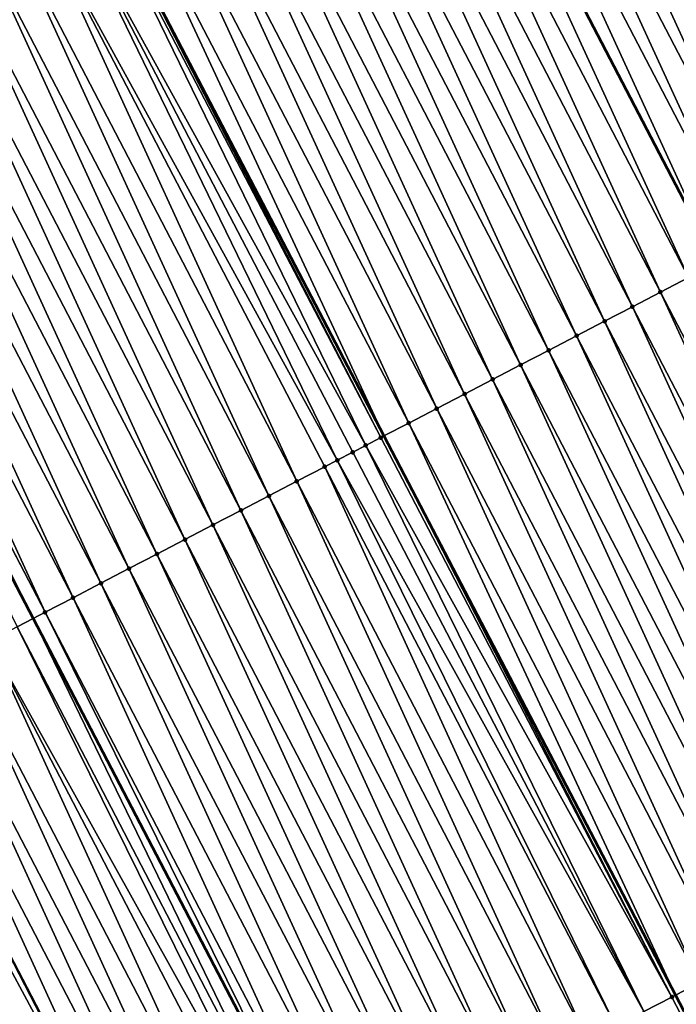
# Model space of a CAD drawing. Header units: feet. Extents: x 2007189 to 2022806, y 818621 to 837694.
# Tile 130 of 256: x 2012639 to 2012660, y 824394 to 824425. Entities that reach past the tile are written whole.
import ezdxf

# ---------------------------------------------------------------- set-up
doc = ezdxf.new("R2010")
doc.units = ezdxf.units.FT
doc.header["$MEASUREMENT"] = 0
for name, color, linetype, lineweight in [('EP_Travel Lane', 172, 'Continuous', 53), ('Road Shots', 141, 'Continuous', 100), ('Road X-Section', 40, 'Continuous', 13), ('STRIPING', 60, 'Continuous', 53)]:
    doc.layers.add(name, color=color, linetype=linetype, lineweight=lineweight)
doc.layers.add('I-77-MM17-21_SB-Surface-Border', color=7, linetype='Continuous')
doc.layers.add('I-77-MM17-21_SB-Surface-TIN', color=7, linetype='Continuous')

msp = doc.modelspace()

# ---------------------------------------------------------------- linework, layer by layer
at = {"layer": 'EP_Travel Lane'}
msp.add_polyline3d([(2012565.35025678, 824548.1889475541, 314.4666801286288), (2012574.58703865, 824530.4520222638, 314.177558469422), (2012583.824180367, 824512.7144059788, 313.9437251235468), (2012593.056692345, 824494.9996843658, 313.6434209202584), (2012602.301377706, 824477.2666879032, 313.366131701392), (2012611.546051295, 824459.5337140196, 313.0870633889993), (2012620.791108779, 824441.8000037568, 312.866161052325), (2012630.035731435, 824424.0671275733, 312.5793672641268), (2012639.280138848, 824406.3346642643, 312.2599583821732), (2012648.524767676, 824388.6017762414, 311.9740951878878), (2012657.769172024, 824370.8693188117, 311.654216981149), (2012667.013526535, 824353.136956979, 311.3267859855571), (2012676.258043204, 824335.4042840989, 311.0239363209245), (2012685.456891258, 824317.8059118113, 310.7501857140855), (2012694.788073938, 824299.9065756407, 310.4461438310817), (2012704.009719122, 824282.1618095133, 310.1459279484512), (2012713.203676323, 824264.4417138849, 309.8686167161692), (2012722.161592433, 824246.5589556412, 309.5883776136), (2012731.119442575, 824228.6763290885, 309.2977695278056), (2012740.077281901, 824210.7937241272, 309.0054674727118), (2012749.035120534, 824192.9111205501, 308.7130464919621)], dxfattribs=at)
at = {"layer": 'I-77-MM17-21_SB-Surface-Border', "color": 3, "linetype": 'Continuous', "lineweight": -3}
msp.add_polyline3d([(2012748.964039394, 824192.87401582, 308.7113129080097), (2012737.374596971, 824209.3837045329, 308.8898957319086), (2012726.943484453, 824226.4980180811, 309.0985566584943), (2012717.517336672, 824244.1362942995, 309.3712882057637), (2012707.493604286, 824261.4629746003, 309.6078329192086), (2012697.967863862, 824278.9978595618, 309.8783724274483), (2012688.789881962, 824296.7657538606, 310.1644651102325), (2012679.608976, 824314.8062503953, 310.4908795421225), (2012670.574648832, 824332.4504462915, 310.7736914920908), (2012661.707175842, 824350.3788972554, 311.1045327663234), (2012652.71538659, 824368.2424498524, 311.4477640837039), (2012643.510765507, 824385.9958914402, 311.7502810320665), (2012634.039258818, 824403.6107771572, 312.0315491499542), (2012624.766996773, 824421.3287756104, 312.3489803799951), (2012615.876803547, 824439.2450396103, 312.7023545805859), (2012606.506438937, 824456.9139413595, 312.8980087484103), (2012597.609483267, 824474.8277533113, 313.1850408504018), (2012588.562697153, 824492.6638592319, 313.4551944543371), (2012580.34654099, 824510.9024217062, 313.8097413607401), (2012571.833638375, 824529.0174791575, 314.0661513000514), (2012563.108735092, 824547.0209737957, 314.3837480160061)], dxfattribs=at)
at = {"layer": 'I-77-MM17-21_SB-Surface-TIN', "color": 128, "linetype": 'Continuous', "lineweight": -3}
for points in [[(2012668.046888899, 824421.2968841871, 312.828056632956), (2012659.701724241, 824439.4978134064, 313.1186247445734), (2012658.814534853, 824439.0364078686, 313.0985439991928)], [(2012667.159701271, 824420.8354752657, 312.8082433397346), (2012658.814534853, 824439.0364078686, 313.0985439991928), (2012657.92737016, 824438.574954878, 313.0822110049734)], [(2012667.159701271, 824420.8354752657, 312.8082433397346), (2012668.046888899, 824421.2968841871, 312.828056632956), (2012658.814534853, 824439.0364078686, 313.0985439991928)], [(2012666.272531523, 824420.3740319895, 312.7911433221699), (2012657.92737016, 824438.574954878, 313.0822110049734), (2012657.040212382, 824438.1134886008, 313.066927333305)], [(2012666.272531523, 824420.3740319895, 312.7911433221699), (2012667.159701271, 824420.8354752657, 312.8082433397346), (2012657.92737016, 824438.574954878, 313.0822110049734)], [(2012665.385361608, 824419.9125890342, 312.7740179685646), (2012657.040212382, 824438.1134886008, 313.066927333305), (2012656.153045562, 824437.6520396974, 313.0502715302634)], [(2012665.385361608, 824419.9125890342, 312.7740179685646), (2012666.272531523, 824420.3740319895, 312.7911433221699), (2012657.040212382, 824438.1134886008, 313.066927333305)], [(2012664.498182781, 824419.4511632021, 312.7555402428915), (2012656.153045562, 824437.6520396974, 313.0502715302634), (2012655.265882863, 824437.1905828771, 313.0342409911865)], [(2012664.498182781, 824419.4511632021, 312.7555402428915), (2012665.385361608, 824419.9125890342, 312.7740179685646), (2012656.153045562, 824437.6520396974, 313.0502715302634)], [(2012663.610990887, 824418.9897624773, 312.7350795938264), (2012655.265882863, 824437.1905828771, 313.0342409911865), (2012654.378695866, 824436.7291727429, 313.0145232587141)], [(2012663.610990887, 824418.9897624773, 312.7350795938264), (2012664.498182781, 824419.4511632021, 312.7555402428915), (2012655.265882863, 824437.1905828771, 313.0342409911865)], [(2012662.72379198, 824418.5283752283, 312.7135546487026), (2012654.378695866, 824436.7291727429, 313.0145232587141), (2012653.491525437, 824436.2677307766, 312.9973195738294)], [(2012662.72379198, 824418.5283752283, 312.7135546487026), (2012663.610990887, 824418.9897624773, 312.7350795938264), (2012654.378695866, 824436.7291727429, 313.0145232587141)], [(2012661.836607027, 824418.0669611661, 312.6941473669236), (2012653.491525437, 824436.2677307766, 312.9973195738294), (2012652.604360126, 824435.8062789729, 312.9808928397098)], [(2012661.836607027, 824418.0669611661, 312.6941473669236), (2012662.72379198, 824418.5283752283, 312.7135546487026), (2012653.491525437, 824436.2677307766, 312.9973195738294)], [(2012652.604360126, 824435.8062789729, 312.9808928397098), (2012651.717166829, 824435.3448782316, 312.9603876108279), (2012660.949391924, 824417.6056023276, 312.6703330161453)], [(2012661.836607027, 824418.0669611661, 312.6941473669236), (2012652.604360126, 824435.8062789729, 312.9808928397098), (2012660.949391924, 824417.6056023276, 312.6703330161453)], [(2012660.062242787, 824417.1441221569, 312.6561924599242), (2012651.717166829, 824435.3448782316, 312.9603876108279), (2012650.830025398, 824434.8833832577, 312.947416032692)], [(2012660.062242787, 824417.1441221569, 312.6561924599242), (2012660.949391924, 824417.6056023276, 312.6703330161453), (2012651.717166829, 824435.3448782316, 312.9603876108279)], [(2012659.175029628, 824416.6827622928, 312.6325047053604), (2012650.830025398, 824434.8833832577, 312.947416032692), (2012649.942814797, 824434.4220184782, 312.9241162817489)], [(2012659.175029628, 824416.6827622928, 312.6325047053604), (2012660.062242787, 824417.1441221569, 312.6561924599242), (2012650.830025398, 824434.8833832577, 312.947416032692)], [(2012658.287840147, 824416.2213569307, 312.6124103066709), (2012649.942814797, 824434.4220184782, 312.9241162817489), (2012649.055620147, 824433.9606230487, 312.9032372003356)], [(2012658.287840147, 824416.2213569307, 312.6124103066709), (2012659.175029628, 824416.6827622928, 312.6325047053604), (2012649.942814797, 824434.4220184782, 312.9241162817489)], [(2012657.40067148, 824415.7599115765, 312.5954744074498), (2012649.055620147, 824433.9606230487, 312.9032372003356), (2012648.168450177, 824433.4991801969, 312.8861034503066)], [(2012657.40067148, 824415.7599115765, 312.5954744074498), (2012658.287840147, 824416.2213569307, 312.6124103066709), (2012649.055620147, 824433.9606230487, 312.9032372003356)], [(2012656.51350858, 824415.2984551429, 312.5794135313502), (2012648.168450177, 824433.4991801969, 312.8861034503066), (2012647.281302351, 824433.0376947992, 312.8723298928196)], [(2012656.51350858, 824415.2984551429, 312.5794135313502), (2012657.40067148, 824415.7599115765, 312.5954744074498), (2012648.168450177, 824433.4991801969, 312.8861034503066)], [(2012655.626373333, 824414.8369455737, 312.5675492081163), (2012647.281302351, 824433.0376947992, 312.8723298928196), (2012646.394172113, 824432.5761756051, 312.86122551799)], [(2012655.626373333, 824414.8369455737, 312.5675492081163), (2012656.51350858, 824415.2984551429, 312.5794135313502), (2012647.281302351, 824433.0376947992, 312.8723298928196)], [(2012654.739204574, 824414.3755003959, 312.5505993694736), (2012646.394172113, 824432.5761756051, 312.86122551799), (2012645.507012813, 824432.1147122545, 312.8457107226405)], [(2012654.739204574, 824414.3755003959, 312.5505993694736), (2012655.626373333, 824414.8369455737, 312.5675492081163), (2012646.394172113, 824432.5761756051, 312.86122551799)], [(2012653.852058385, 824413.9140118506, 312.5370746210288), (2012645.507012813, 824432.1147122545, 312.8457107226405), (2012644.619872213, 824431.6532129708, 312.8330338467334)], [(2012653.852058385, 824413.9140118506, 312.5370746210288), (2012654.739204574, 824414.3755003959, 312.5505993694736), (2012645.507012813, 824432.1147122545, 312.8457107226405)], [(2012652.964868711, 824413.4526068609, 312.5169508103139), (2012644.619872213, 824431.6532129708, 312.8330338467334), (2012643.732705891, 824431.1917631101, 312.8164536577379)], [(2012652.964868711, 824413.4526068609, 312.5169508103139), (2012653.852058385, 824413.9140118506, 312.5370746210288), (2012644.619872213, 824431.6532129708, 312.8330338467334)], [(2012652.077720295, 824412.9911225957, 312.5030880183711), (2012643.732705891, 824431.1917631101, 312.8164536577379), (2012642.845574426, 824430.7302462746, 312.8051629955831)], [(2012652.077720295, 824412.9911225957, 312.5030880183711), (2012652.964868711, 824413.4526068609, 312.5169508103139), (2012643.732705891, 824431.1917631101, 312.8164536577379)], [(2012651.190568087, 824412.5296456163, 312.4886498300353), (2012642.845574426, 824430.7302462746, 312.8051629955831), (2012641.958422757, 824430.2687682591, 312.7908064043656)], [(2012651.190568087, 824412.5296456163, 312.4886498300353), (2012652.077720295, 824412.9911225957, 312.5030880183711), (2012642.845574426, 824430.7302462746, 312.8051629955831)], [(2012641.958422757, 824430.2687682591, 312.7908064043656), (2012641.157907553, 824429.8524341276, 312.7730429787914), (2012650.405366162, 824412.1213570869, 312.4661658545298)], [(2012651.190568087, 824412.5296456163, 312.4886498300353), (2012641.958422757, 824430.2687682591, 312.7908064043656), (2012650.405366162, 824412.1213570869, 312.4661658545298)], [(2012649.827804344, 824411.8208882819, 312.4588733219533), (2012641.071235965, 824429.8073577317, 312.7711197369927), (2012640.184366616, 824429.3453372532, 312.7996058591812)], [(2012650.30334361, 824412.0683075, 312.4632444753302), (2012641.157907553, 824429.8524341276, 312.7730429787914), (2012641.071235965, 824429.8073577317, 312.7711197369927)], [(2012649.827804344, 824411.8208882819, 312.4588733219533), (2012650.30334361, 824412.0683075, 312.4632444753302), (2012641.071235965, 824429.8073577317, 312.7711197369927)], [(2012650.30334361, 824412.0683075, 312.4632444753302), (2012650.405366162, 824412.1213570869, 312.4661658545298), (2012641.157907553, 824429.8524341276, 312.7730429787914)], [(2012648.926503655, 824411.3519393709, 312.4511778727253), (2012640.184366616, 824429.3453372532, 312.7996058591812), (2012639.297139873, 824428.8840034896, 312.7738565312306)], [(2012648.926503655, 824411.3519393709, 312.4511778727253), (2012649.416284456, 824411.6066517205, 312.4629275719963), (2012640.184366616, 824429.3453372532, 312.7996058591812)], [(2012649.416284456, 824411.6066517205, 312.4629275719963), (2012649.827804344, 824411.8208882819, 312.4588733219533), (2012640.184366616, 824429.3453372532, 312.7996058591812)], [(2012647.641850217, 824410.6839472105, 312.414350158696), (2012639.297139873, 824428.8840034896, 312.7738565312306), (2012638.409958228, 824428.4225830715, 312.7549510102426)], [(2012647.641850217, 824410.6839472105, 312.414350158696), (2012648.529050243, 824411.1453323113, 312.4360447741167), (2012639.297139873, 824428.8840034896, 312.7738565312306)], [(2012648.529050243, 824411.1453323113, 312.4360447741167), (2012648.926503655, 824411.3519393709, 312.4511778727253), (2012639.297139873, 824428.8840034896, 312.7738565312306)], [(2012646.75469815, 824410.2224699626, 312.3999331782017), (2012638.409958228, 824428.4225830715, 312.7549510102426), (2012637.522789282, 824427.9611382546, 312.7379724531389)], [(2012646.75469815, 824410.2224699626, 312.3999331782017), (2012647.641850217, 824410.6839472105, 312.414350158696), (2012638.409958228, 824428.4225830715, 312.7549510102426)], [(2012645.867528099, 824409.7610272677, 312.3827872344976), (2012637.522789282, 824427.9611382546, 312.7379724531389), (2012636.635612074, 824427.4997093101, 312.7197403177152)], [(2012645.867528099, 824409.7610272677, 312.3827872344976), (2012646.75469815, 824410.2224699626, 312.3999331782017), (2012637.522789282, 824427.9611382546, 312.7379724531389)], [(2012644.980401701, 824409.2995006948, 312.3722658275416), (2012636.635612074, 824427.4997093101, 312.7197403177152), (2012635.748457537, 824427.0382368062, 312.7049484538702)], [(2012644.980401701, 824409.2995006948, 312.3722658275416), (2012645.867528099, 824409.7610272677, 312.3827872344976), (2012636.635612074, 824427.4997093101, 312.7197403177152)], [(2012644.093247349, 824408.8380278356, 312.3575022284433), (2012635.748457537, 824427.0382368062, 312.7049484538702), (2012634.861308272, 824426.5767541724, 312.690956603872)], [(2012644.093247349, 824408.8380278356, 312.3575022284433), (2012644.980401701, 824409.2995006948, 312.3722658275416), (2012635.748457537, 824427.0382368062, 312.7049484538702)], [(2012643.206092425, 824408.3765560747, 312.3426518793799), (2012634.861308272, 824426.5767541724, 312.690956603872), (2012633.974144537, 824426.1152993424, 312.6747688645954)], [(2012643.206092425, 824408.3765560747, 312.3426518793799), (2012644.093247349, 824408.8380278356, 312.3575022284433), (2012634.861308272, 824426.5767541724, 312.690956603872)], [(2012642.318936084, 824407.9150870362, 312.3275865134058), (2012633.974144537, 824426.1152993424, 312.6747688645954), (2012633.086923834, 824425.6539539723, 312.6499362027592)], [(2012642.318936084, 824407.9150870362, 312.3275865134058), (2012643.206092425, 824408.3765560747, 312.3426518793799), (2012633.974144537, 824426.1152993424, 312.6747688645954)], [(2012641.431768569, 824407.4536394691, 312.3108253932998), (2012633.086923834, 824425.6539539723, 312.6499362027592), (2012632.199774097, 824425.1924722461, 312.6358726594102)], [(2012641.431768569, 824407.4536394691, 312.3108253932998), (2012642.318936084, 824407.9150870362, 312.3275865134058), (2012633.086923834, 824425.6539539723, 312.6499362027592)], [(2012640.544607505, 824406.9921795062, 312.2950432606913), (2012632.199774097, 824425.1924722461, 312.6358726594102), (2012631.312602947, 824424.7310316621, 312.6185598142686)], [(2012640.544607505, 824406.9921795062, 312.2950432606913), (2012641.431768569, 824407.4536394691, 312.3108253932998), (2012632.199774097, 824425.1924722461, 312.6358726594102)], [(2012639.657361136, 824406.5308834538, 312.2663157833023), (2012631.312602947, 824424.7310316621, 312.6185598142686), (2012630.425365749, 824424.2697179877, 312.5912238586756)], [(2012639.657361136, 824406.5308834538, 312.2663157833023), (2012640.544607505, 824406.9921795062, 312.2950432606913), (2012631.312602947, 824424.7310316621, 312.6185598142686)], [(2012630.414750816, 824424.2642001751, 312.5908124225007), (2012630.035731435, 824424.0671275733, 312.5793672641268), (2012639.280138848, 824406.3346642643, 312.2599583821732)], [(2012639.657361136, 824406.5308834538, 312.2663157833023), (2012630.425365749, 824424.2697179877, 312.5912238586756), (2012630.414750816, 824424.2642001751, 312.5908124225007)], [(2012639.657361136, 824406.5308834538, 312.2663157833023), (2012630.414750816, 824424.2642001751, 312.5908124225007), (2012639.280138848, 824406.3346642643, 312.2599583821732)], [(2012638.770205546, 824406.0694129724, 312.2513643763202), (2012639.280138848, 824406.3346642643, 312.2599583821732), (2012630.035731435, 824424.0671275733, 312.5793672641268)], [(2012668.407352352, 824398.9432987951, 312.3572662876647), (2012660.062242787, 824417.1441221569, 312.6561924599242), (2012659.175029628, 824416.6827622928, 312.6325047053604)], [(2012667.520143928, 824398.4819298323, 312.3342969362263), (2012659.175029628, 824416.6827622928, 312.6325047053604), (2012658.287840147, 824416.2213569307, 312.6124103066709)], [(2012667.520143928, 824398.4819298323, 312.3342969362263), (2012668.407352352, 824398.9432987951, 312.3572662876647), (2012659.175029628, 824416.6827622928, 312.6325047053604)], [(2012666.632952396, 824398.0205284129, 312.3138909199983), (2012658.287840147, 824416.2213569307, 312.6124103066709), (2012657.40067148, 824415.7599115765, 312.5954744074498)], [(2012666.632952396, 824398.0205284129, 312.3138909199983), (2012667.520143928, 824398.4819298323, 312.3342969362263), (2012658.287840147, 824416.2213569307, 312.6124103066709)], [(2012665.745780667, 824397.5590889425, 312.2964901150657), (2012657.40067148, 824415.7599115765, 312.5954744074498), (2012656.51350858, 824415.2984551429, 312.5794135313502)], [(2012665.745780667, 824397.5590889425, 312.2964901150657), (2012666.632952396, 824398.0205284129, 312.3138909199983), (2012657.40067148, 824415.7599115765, 312.5954744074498)], [(2012664.858625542, 824397.0976175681, 312.2816090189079), (2012656.51350858, 824415.2984551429, 312.5794135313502), (2012655.626373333, 824414.8369455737, 312.5675492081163)], [(2012664.858625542, 824397.0976175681, 312.2816090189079), (2012665.745780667, 824397.5590889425, 312.2964901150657), (2012656.51350858, 824415.2984551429, 312.5794135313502)], [(2012663.971438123, 824396.6362082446, 312.2618272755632), (2012655.626373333, 824414.8369455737, 312.5675492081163), (2012654.739204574, 824414.3755003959, 312.5505993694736)], [(2012663.971438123, 824396.6362082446, 312.2618272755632), (2012664.858625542, 824397.0976175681, 312.2816090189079), (2012655.626373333, 824414.8369455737, 312.5675492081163)], [(2012663.084244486, 824396.17481087, 312.2411018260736), (2012654.739204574, 824414.3755003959, 312.5505993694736), (2012653.852058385, 824413.9140118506, 312.5370746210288)], [(2012663.084244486, 824396.17481087, 312.2411018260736), (2012663.971438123, 824396.6362082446, 312.2618272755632), (2012654.739204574, 824414.3755003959, 312.5505993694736)], [(2012662.197066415, 824395.7133835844, 312.2227386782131), (2012653.852058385, 824413.9140118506, 312.5370746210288), (2012652.964868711, 824413.4526068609, 312.5169508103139)], [(2012662.197066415, 824395.7133835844, 312.2227386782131), (2012663.084244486, 824396.17481087, 312.2411018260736), (2012653.852058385, 824413.9140118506, 312.5370746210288)], [(2012661.309882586, 824395.2519673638, 312.2035016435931), (2012652.964868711, 824413.4526068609, 312.5169508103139), (2012652.077720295, 824412.9911225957, 312.5030880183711)], [(2012661.309882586, 824395.2519673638, 312.2035016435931), (2012662.197066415, 824395.7133835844, 312.2227386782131), (2012652.964868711, 824413.4526068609, 312.5169508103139)], [(2012660.422709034, 824394.790531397, 312.1858241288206), (2012652.077720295, 824412.9911225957, 312.5030880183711), (2012651.190568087, 824412.5296456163, 312.4886498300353)], [(2012660.422709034, 824394.790531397, 312.1858241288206), (2012661.309882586, 824395.2519673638, 312.2035016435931), (2012652.077720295, 824412.9911225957, 312.5030880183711)], [(2012651.190568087, 824412.5296456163, 312.4886498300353), (2012650.405366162, 824412.1213570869, 312.4661658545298), (2012659.652855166, 824394.3902217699, 312.1638891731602)], [(2012660.422709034, 824394.790531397, 312.1858241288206), (2012651.190568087, 824412.5296456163, 312.4886498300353), (2012659.652855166, 824394.3902217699, 312.1638891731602)], [(2012659.535485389, 824394.3291916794, 312.1605450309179), (2012650.405366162, 824412.1213570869, 312.4661658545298), (2012650.30334361, 824412.0683075, 312.4632444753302)], [(2012659.535485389, 824394.3291916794, 312.1605450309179), (2012659.652855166, 824394.3902217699, 312.1638891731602), (2012650.405366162, 824412.1213570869, 312.4661658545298)], [(2012658.648475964, 824393.86744035, 312.1677742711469), (2012649.827804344, 824411.8208882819, 312.4588733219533), (2012649.416284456, 824411.6066517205, 312.4629275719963)], [(2012659.535485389, 824394.3291916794, 312.1605450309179), (2012650.30334361, 824412.0683075, 312.4632444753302), (2012649.827804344, 824411.8208882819, 312.4588733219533)], [(2012658.648475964, 824393.86744035, 312.1677742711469), (2012659.535485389, 824394.3291916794, 312.1605450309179), (2012649.827804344, 824411.8208882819, 312.4588733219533)], [(2012658.648475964, 824393.86744035, 312.1677742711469), (2012649.416284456, 824411.6066517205, 312.4629275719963), (2012648.926503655, 824411.3519393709, 312.4511778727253)], [(2012657.761243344, 824393.406117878, 312.1411331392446), (2012648.926503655, 824411.3519393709, 312.4511778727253), (2012648.529050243, 824411.1453323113, 312.4360447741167)], [(2012657.761243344, 824393.406117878, 312.1411331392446), (2012658.648475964, 824393.86744035, 312.1677742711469), (2012648.926503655, 824411.3519393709, 312.4511778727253)], [(2012656.874039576, 824392.9447399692, 312.1188703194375), (2012648.529050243, 824411.1453323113, 312.4360447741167), (2012647.641850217, 824410.6839472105, 312.414350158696)], [(2012656.874039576, 824392.9447399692, 312.1188703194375), (2012657.761243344, 824393.406117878, 312.1411331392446), (2012648.529050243, 824411.1453323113, 312.4360447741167)], [(2012655.986874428, 824392.4832878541, 312.1024681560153), (2012647.641850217, 824410.6839472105, 312.414350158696), (2012646.75469815, 824410.2224699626, 312.3999331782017)], [(2012655.986874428, 824392.4832878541, 312.1024681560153), (2012656.874039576, 824392.9447399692, 312.1188703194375), (2012647.641850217, 824410.6839472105, 312.414350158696)], [(2012655.099713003, 824392.0218285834, 312.0866311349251), (2012646.75469815, 824410.2224699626, 312.3999331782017), (2012645.867528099, 824409.7610272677, 312.3827872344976)], [(2012655.099713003, 824392.0218285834, 312.0866311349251), (2012655.986874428, 824392.4832878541, 312.1024681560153), (2012646.75469815, 824410.2224699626, 312.3999331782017)], [(2012654.21258945, 824391.5602965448, 312.0765411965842), (2012645.867528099, 824409.7610272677, 312.3827872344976), (2012644.980401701, 824409.2995006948, 312.3722658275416)], [(2012654.21258945, 824391.5602965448, 312.0765411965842), (2012655.099713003, 824392.0218285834, 312.0866311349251), (2012645.867528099, 824409.7610272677, 312.3827872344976)], [(2012653.32541949, 824391.0988536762, 312.059408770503), (2012644.980401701, 824409.2995006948, 312.3722658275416), (2012644.093247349, 824408.8380278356, 312.3575022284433)], [(2012653.32541949, 824391.0988536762, 312.059408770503), (2012654.21258945, 824391.5602965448, 312.0765411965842), (2012644.980401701, 824409.2995006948, 312.3722658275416)], [(2012652.438244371, 824390.6374207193, 312.0414935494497), (2012644.093247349, 824408.8380278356, 312.3575022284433), (2012643.206092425, 824408.3765560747, 312.3426518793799)], [(2012652.438244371, 824390.6374207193, 312.0414935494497), (2012653.32541949, 824391.0988536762, 312.059408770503), (2012644.093247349, 824408.8380278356, 312.3575022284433)], [(2012651.551110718, 824390.1759080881, 312.0298708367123), (2012643.206092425, 824408.3765560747, 312.3426518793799), (2012642.318936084, 824407.9150870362, 312.3275865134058)], [(2012651.551110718, 824390.1759080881, 312.0298708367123), (2012652.438244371, 824390.6374207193, 312.0414935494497), (2012643.206092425, 824408.3765560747, 312.3426518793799)], [(2012650.663951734, 824389.7144441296, 312.0144040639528), (2012642.318936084, 824407.9150870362, 312.3275865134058), (2012641.431768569, 824407.4536394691, 312.3108253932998)], [(2012650.663951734, 824389.7144441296, 312.0144040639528), (2012651.551110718, 824390.1759080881, 312.0298708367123), (2012642.318936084, 824407.9150870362, 312.3275865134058)], [(2012649.776819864, 824389.2529280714, 312.0030520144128), (2012641.431768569, 824407.4536394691, 312.3108253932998), (2012640.544607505, 824406.9921795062, 312.2950432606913)], [(2012649.776819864, 824389.2529280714, 312.0030520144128), (2012650.663951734, 824389.7144441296, 312.0144040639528), (2012641.431768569, 824407.4536394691, 312.3108253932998)], [(2012648.889632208, 824388.7915192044, 311.9832342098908), (2012640.544607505, 824406.9921795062, 312.2950432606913), (2012639.657361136, 824406.5308834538, 312.2663157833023)], [(2012648.889632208, 824388.7915192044, 311.9832342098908), (2012649.776819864, 824389.2529280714, 312.0030520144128), (2012640.544607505, 824406.9921795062, 312.2950432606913)], [(2012639.657361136, 824406.5308834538, 312.2663157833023), (2012639.280138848, 824406.3346642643, 312.2599583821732), (2012648.524767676, 824388.6017762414, 311.9740951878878)], [(2012648.889632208, 824388.7915192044, 311.9832342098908), (2012639.657361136, 824406.5308834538, 312.2663157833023), (2012648.524767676, 824388.6017762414, 311.9740951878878)], [(2012648.002428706, 824388.3301407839, 311.9610117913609), (2012639.280138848, 824406.3346642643, 312.2599583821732), (2012638.770205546, 824406.0694129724, 312.2513643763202)], [(2012648.002428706, 824388.3301407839, 311.9610117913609), (2012648.524767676, 824388.6017762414, 311.9740951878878), (2012639.280138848, 824406.3346642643, 312.2599583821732)], [(2012647.62364376, 824388.133157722, 311.9515845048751), (2012638.770205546, 824406.0694129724, 312.2513643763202), (2012637.882914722, 824405.6082023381, 312.2158907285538)], [(2012647.62364376, 824388.133157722, 311.9515845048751), (2012648.002428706, 824388.3301407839, 311.9610117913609), (2012638.770205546, 824406.0694129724, 312.2513643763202)], [(2012646.227763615, 824387.4078798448, 311.8774015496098), (2012637.882914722, 824405.6082023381, 312.2158907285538), (2012636.995526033, 824405.1471797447, 312.1655659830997)], [(2012646.227763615, 824387.4078798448, 311.8774015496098), (2012647.115142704, 824387.8689208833, 311.9262697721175), (2012637.882914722, 824405.6082023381, 312.2158907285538)], [(2012647.115142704, 824387.8689208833, 311.9262697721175), (2012647.62364376, 824388.133157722, 311.9515845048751), (2012637.882914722, 824405.6082023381, 312.2158907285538)], [(2012645.340428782, 824386.9467537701, 311.8352493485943), (2012636.995526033, 824405.1471797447, 312.1655659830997), (2012636.10823352, 824404.6859723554, 312.1298360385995)], [(2012645.340428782, 824386.9467537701, 311.8352493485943), (2012646.227763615, 824387.4078798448, 311.8774015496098), (2012636.995526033, 824405.1471797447, 312.1655659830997)], [(2012644.453108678, 824386.4855993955, 311.7953322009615), (2012636.10823352, 824404.6859723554, 312.1298360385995), (2012635.220891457, 824404.2248601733, 312.0865868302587)], [(2012644.453108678, 824386.4855993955, 311.7953322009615), (2012645.340428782, 824386.9467537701, 311.8352493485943), (2012636.10823352, 824404.6859723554, 312.1298360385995)], [(2012643.565773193, 824386.0244745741, 311.7530809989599), (2012635.220891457, 824404.2248601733, 312.0865868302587), (2012634.333565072, 824403.7637178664, 312.0457168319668)], [(2012643.565773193, 824386.0244745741, 311.7530809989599), (2012644.453108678, 824386.4855993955, 311.7953322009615), (2012635.220891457, 824404.2248601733, 312.0865868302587)], [(2012643.510765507, 824385.9958914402, 311.7502810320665), (2012634.333565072, 824403.7637178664, 312.0457168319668), (2012634.039258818, 824403.6107771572, 312.0315491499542)], [(2012643.510765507, 824385.9958914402, 311.7502810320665), (2012643.565773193, 824386.0244745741, 311.7530809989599), (2012634.333565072, 824403.7637178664, 312.0457168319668)], [(2012660.422709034, 824394.790531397, 312.1858241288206), (2012659.652855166, 824394.3902217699, 312.1638891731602), (2012668.900572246, 824376.6586491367, 311.8961685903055)], [(2012668.767862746, 824376.5896232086, 311.8935972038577), (2012659.535485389, 824394.3291916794, 312.1605450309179), (2012658.648475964, 824393.86744035, 312.1677742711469)], [(2012668.767862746, 824376.5896232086, 311.8935972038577), (2012659.652855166, 824394.3902217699, 312.1638891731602), (2012659.535485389, 824394.3291916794, 312.1605450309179)], [(2012668.767862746, 824376.5896232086, 311.8935972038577), (2012668.900572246, 824376.6586491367, 311.8961685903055), (2012659.652855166, 824394.3902217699, 312.1638891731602)]]:
    msp.add_3dface(points, dxfattribs=at)
at = {"layer": 'Road Shots', "lineweight": 100}
for p in [(2012659.175029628, 824416.6827622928, 312.6325047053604), (2012658.287840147, 824416.2213569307, 312.6124103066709), (2012657.40067148, 824415.7599115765, 312.5954744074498), (2012656.51350858, 824415.2984551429, 312.5794135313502), (2012655.626373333, 824414.8369455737, 312.5675492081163), (2012654.739204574, 824414.3755003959, 312.5505993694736), (2012653.852058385, 824413.9140118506, 312.5370746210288), (2012652.964868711, 824413.4526068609, 312.5169508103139), (2012652.077720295, 824412.9911225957, 312.5030880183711), (2012651.190568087, 824412.5296456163, 312.4886498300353), (2012649.827804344, 824411.8208882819, 312.4588733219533), (2012650.30334361, 824412.0683075, 312.4632444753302), (2012649.416284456, 824411.6066517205, 312.4629275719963), (2012648.926503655, 824411.3519393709, 312.4511778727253), (2012648.529050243, 824411.1453323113, 312.4360447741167), (2012647.641850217, 824410.6839472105, 312.414350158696), (2012646.75469815, 824410.2224699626, 312.3999331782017), (2012645.867528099, 824409.7610272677, 312.3827872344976), (2012644.980401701, 824409.2995006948, 312.3722658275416), (2012644.093247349, 824408.8380278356, 312.3575022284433), (2012643.206092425, 824408.3765560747, 312.3426518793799), (2012642.318936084, 824407.9150870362, 312.3275865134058), (2012641.431768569, 824407.4536394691, 312.3108253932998), (2012640.544607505, 824406.9921795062, 312.2950432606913), (2012639.657361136, 824406.5308834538, 312.2663157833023), (2012659.535485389, 824394.3291916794, 312.1605450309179)]:
    msp.add_point(p, dxfattribs=at)
at = {"layer": 'Road X-Section', "extrusion": (-0.4616127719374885, 0.8869667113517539, 0.01427241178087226), "elevation": -197814.5648378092, "flags": 128}
msp.add_lwpolyline([(-2165963.574180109, 3136.519488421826), (-2165962.574180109, 3136.56212663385), (-2165961.574180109, 3136.600231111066), (-2165960.574180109, 3136.640932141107), (-2165959.574180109, 3136.674831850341), (-2165958.574180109, 3136.710888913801), (-2165957.574180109, 3136.754893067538), (-2165956.574180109, 3136.755799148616), (-2165956.32450242, 3136.756947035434), (-2165956.144502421, 3136.755776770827), (-2165955.574180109, 3136.746526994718), (-2165954.574180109, 3136.729045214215), (-2165953.574180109, 3136.708962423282), (-2165952.574180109, 3136.692627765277), (-2165951.574180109, 3136.67734253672), (-2165950.574180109, 3136.660685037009), (-2165949.574180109, 3136.644652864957), (-2165948.574180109, 3136.624933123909), (-2165947.574180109, 3136.607727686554), (-2165946.574180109, 3136.591299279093), (-2165945.574180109, 3136.570791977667), (-2165944.574180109, 3136.557819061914), (-2165943.574180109, 3136.534516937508), (-2165942.574180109, 3136.513635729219), (-2165941.574180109, 3136.496500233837), (-2165940.574180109, 3136.482725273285), (-2165939.574180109, 3136.471619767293), (-2165938.574180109, 3136.456103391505), (-2165937.574180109, 3136.443425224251), (-2165936.574180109, 3136.426843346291), (-2165935.574180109, 3136.415551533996), (-2165934.574180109, 3136.401193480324), (-2165933.574180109, 3136.381504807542), (-2165932.574180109, 3136.409993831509), (-2165931.574180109, 3136.384241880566), (-2165930.574180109, 3136.365334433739), (-2165929.574180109, 3136.348354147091), (-2165928.574180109, 3136.330120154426), (-2165927.574180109, 3136.315326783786), (-2165926.574180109, 3136.301333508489), (-2165925.574180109, 3136.285144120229), (-2165924.574180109, 3136.260308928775), (-2165923.574180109, 3136.246243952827), (-2165922.574180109, 3136.228929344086), (-2165921.574180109, 3136.201590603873), (-2165921.562216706, 3136.201179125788), (-2165920.574180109, 3136.174705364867), (-2165919.574180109, 3136.142528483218), (-2165918.574180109, 3136.096575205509), (-2165917.574180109, 3136.056488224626), (-2165916.574180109, 3136.016901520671), (-2165915.574180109, 3135.976761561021), (-2165915.197169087, 3135.959322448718)], dxfattribs=at)
at = {"layer": 'Road X-Section', "extrusion": (-0.4616127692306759, 0.8869667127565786, 0.01427241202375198), "elevation": -197834.5582316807, "flags": 128}
msp.add_lwpolyline([(-2165963.574783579, 3136.526414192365), (-2165962.574783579, 3136.575025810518), (-2165961.574783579, 3136.620051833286), (-2165960.574783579, 3136.665616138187), (-2165959.574783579, 3136.701880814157), (-2165958.574783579, 3136.736695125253), (-2165957.733110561, 3136.781975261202), (-2165957.574783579, 3136.778982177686), (-2165957.395967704, 3136.77164837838), (-2165956.574783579, 3136.772071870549), (-2165955.986824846, 3136.773519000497), (-2165955.574783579, 3136.765905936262), (-2165954.574783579, 3136.744712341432), (-2165953.574783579, 3136.723878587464), (-2165952.574783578, 3136.704063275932), (-2165951.574783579, 3136.686961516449), (-2165950.574783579, 3136.669834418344), (-2165949.574783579, 3136.651354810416), (-2165948.574783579, 3136.630892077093), (-2165947.574783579, 3136.609364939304), (-2165946.574783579, 3136.589955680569), (-2165945.574783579, 3136.566138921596), (-2165944.574783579, 3136.551996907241), (-2165943.574783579, 3136.528306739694), (-2165942.574783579, 3136.50821029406), (-2165941.574783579, 3136.491272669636), (-2165940.574783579, 3136.47521015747), (-2165939.574783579, 3136.463344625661), (-2165938.574783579, 3136.446393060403), (-2165937.574783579, 3136.432866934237), (-2165936.574783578, 3136.412741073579), (-2165935.574783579, 3136.398876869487), (-2165934.574783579, 3136.384437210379), (-2165933.574783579, 3136.359029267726), (-2165933.038729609, 3136.354657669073), (-2165932.574783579, 3136.358712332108), (-2165932.022729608, 3136.346961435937), (-2165931.574783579, 3136.331826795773), (-2165930.574783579, 3136.310129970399), (-2165929.574783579, 3136.295711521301), (-2165928.574783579, 3136.278563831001), (-2165927.574783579, 3136.268041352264), (-2165926.574783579, 3136.253276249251), (-2165925.574783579, 3136.238424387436), (-2165924.574783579, 3136.223357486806), (-2165923.574783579, 3136.206594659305), (-2165922.574783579, 3136.190810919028), (-2165921.574783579, 3136.162080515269), (-2165920.574783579, 3136.147127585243), (-2165919.574783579, 3136.111650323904), (-2165918.574783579, 3136.061320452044), (-2165917.574783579, 3136.025586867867), (-2165916.574783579, 3135.982333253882), (-2165915.574783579, 3135.941459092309), (-2165915.24311056, 3135.927289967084)], dxfattribs=at)
at = {"layer": 'Road X-Section', "extrusion": (-0.4616127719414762, 0.8869667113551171, 0.01427241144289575), "elevation": -197854.564843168, "flags": 128}
msp.add_lwpolyline([(-2165963.574179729, 3136.534845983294), (-2165962.57417973, 3136.585129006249), (-2165961.574179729, 3136.630790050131), (-2165960.57417973, 3136.674463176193), (-2165959.57417973, 3136.706775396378), (-2165958.57417973, 3136.747960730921), (-2165957.574179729, 3136.786954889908), (-2165956.57417973, 3136.80478392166), (-2165956.422570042, 3136.80515387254), (-2165956.095903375, 3136.803703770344), (-2165955.574179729, 3136.79199810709), (-2165954.57417973, 3136.770822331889), (-2165953.574179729, 3136.748286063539), (-2165952.57417973, 3136.726046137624), (-2165951.574179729, 3136.708383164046), (-2165950.57417973, 3136.688631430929), (-2165949.574179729, 3136.664693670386), (-2165948.57417973, 3136.643973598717), (-2165947.574179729, 3136.625066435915), (-2165946.57417973, 3136.609355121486), (-2165945.574179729, 3136.586587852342), (-2165944.574179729, 3136.568070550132), (-2165943.574179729, 3136.538497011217), (-2165942.574179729, 3136.51552531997), (-2165941.57417973, 3136.495117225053), (-2165940.574179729, 3136.477714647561), (-2165939.574179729, 3136.46283203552), (-2165938.574179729, 3136.443048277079), (-2165937.57417973, 3136.422320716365), (-2165936.57417973, 3136.403955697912), (-2165935.574179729, 3136.384716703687), (-2165934.57417973, 3136.36703738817), (-2165933.57417973, 3136.341755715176), (-2165932.57417973, 3136.348985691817), (-2165931.57417973, 3136.322341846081), (-2165930.57417973, 3136.300076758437), (-2165929.57417973, 3136.283672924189), (-2165928.57417973, 3136.267834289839), (-2165927.574179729, 3136.25774332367), (-2165926.57417973, 3136.240609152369), (-2165925.574179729, 3136.222692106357), (-2165924.57417973, 3136.211068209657), (-2165923.57417973, 3136.19559986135), (-2165922.57417973, 3136.18424665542), (-2165921.574179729, 3136.164426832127), (-2165920.574179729, 3136.142202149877), (-2165920.147236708, 3136.132773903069), (-2165919.57417973, 3136.107456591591), (-2165918.57417973, 3136.058583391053), (-2165917.574179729, 3136.016426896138), (-2165916.574179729, 3135.976505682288), (-2165915.574179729, 3135.934250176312), (-2165915.512189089, 3135.931449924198)], dxfattribs=at)
at = {"layer": 'STRIPING'}
for points in [[(2012587.051699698, 824559.5028578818, 314.8862469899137), (2012596.300817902, 824541.7723872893, 314.5959079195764), (2012605.549850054, 824524.042081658, 314.292366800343), (2012614.787607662, 824506.3032476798, 314.0206314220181), (2012624.020078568, 824488.5634994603, 313.7678796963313), (2012633.25247982, 824470.8238850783, 313.5045572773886), (2012642.485057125, 824453.083932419, 313.2679525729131), (2012651.717166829, 824435.3448782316, 312.9603876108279), (2012660.949391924, 824417.6056023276, 312.6703330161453), (2012670.181782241, 824399.8660089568, 312.4053522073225), (2012679.413618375, 824382.127480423, 312.0562721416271), (2012688.64563598, 824364.3886031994, 311.7347309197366), (2012697.877896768, 824346.6492587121, 311.4500927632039), (2012707.035806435, 824328.8834475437, 311.1690835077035), (2012716.248721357, 824311.1536712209, 310.8617091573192), (2012725.536095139, 824293.4430956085, 310.5784337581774), (2012734.823249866, 824275.7289198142, 310.2914701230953), (2012744.082838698, 824258.0037017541, 310.0145006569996), (2012753.342456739, 824240.2784277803, 309.7419706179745), (2012762.601949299, 824222.5533940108, 309.450370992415), (2012771.861349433, 824204.8285371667, 309.1447266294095), (2012781.120912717, 824187.103368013, 308.8638752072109)], [(2012576.425141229, 824553.9624606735, 314.7001730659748), (2012585.674184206, 824536.2321297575, 314.398576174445), (2012594.923347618, 824518.5015679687, 314.1154599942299), (2012604.1670342, 824500.7787343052, 313.8431625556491), (2012613.414701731, 824483.0472566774, 313.5679359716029), (2012622.662406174, 824465.3157082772, 313.2983035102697), (2012631.91029542, 824447.5838055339, 313.0566632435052), (2012641.157907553, 824429.8524341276, 312.7730429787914), (2012650.405366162, 824412.1213570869, 312.4661658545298), (2012659.652855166, 824394.3902217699, 312.1638891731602), (2012668.900572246, 824376.6586491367, 311.8961685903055), (2012678.14787761, 824358.9278659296, 311.5660725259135), (2012687.395292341, 824341.1968730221, 311.2525484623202), (2012696.471608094, 824323.4602082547, 310.9706782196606), (2012705.666527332, 824305.6073780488, 310.6798291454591), (2012714.903316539, 824287.8704923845, 310.383340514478), (2012724.116353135, 824270.1388868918, 310.0912282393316), (2012733.035355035, 824252.235943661, 309.8020263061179), (2012741.954433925, 824234.3328458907, 309.5249680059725), (2012750.873484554, 824216.4298048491, 309.2434533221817), (2012759.792435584, 824198.5269637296, 308.9462202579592)]]:
    msp.add_polyline3d(points, dxfattribs=at)

doc.saveas('drawing.dxf')
